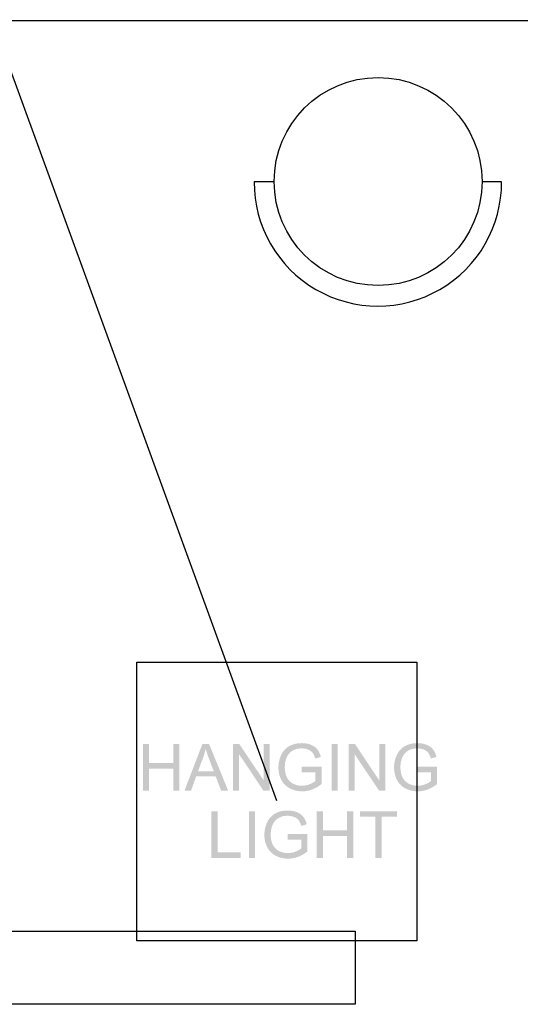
# Model space of a CAD drawing. Header units: millimetres. Extents: x 502444 to 745500, y -417645 to -375189.
# Tile 140 of 208: x 722579 to 723725, y -408176 to -405923. Entities that reach past the tile are written whole.
import ezdxf

# ---------------------------------------------------------------- set-up
doc = ezdxf.new("R2010")
doc.units = ezdxf.units.MM
doc.layers.add('PDF2_Geometry', color=7, linetype='Continuous')
doc.layers.add('PDF2_Solid Fills', color=7, linetype='Continuous')

msp = doc.modelspace()

# ---------------------------------------------------------------- hatches: boundary and pattern name
at = {"layer": 'PDF2_Solid Fills', "lineweight": 25, "transparency": 33554559}
for points in [[(723224.83231, -407578.30155), (723223.65853, -407578.3102), (723221.15084, -407578.39118), (723218.68864, -407578.55633), (723216.27558, -407578.8061), (723213.90982, -407579.13958), (723211.59139, -407579.55768), (723209.32209, -407580.05994), (723207.09828, -407580.64638), (723204.92361, -407581.31697), (723202.79626, -407582.07174), (723200.71804, -407582.91113), (723198.68531, -407583.83468), (723196.70172, -407584.8424), (723194.76909, -407585.94293), (723192.84555, -407587.17767), (723191.00209, -407588.50886), (723189.23869, -407589.9365), (723224.9051, -407590.36551), (723225.906, -407590.37643), (723228.36456, -407590.4979), (723230.75032, -407590.75404), (723233.06694, -407591.1453), (723235.31076, -407591.67123), (723237.48543, -407592.33182), (723239.58731, -407593.12753), (723240.67919, -407593.61797), (723242.90664, -407594.77309), (723244.92844, -407596.05014), (723246.74461, -407597.44912), (723248.35696, -407598.97047), (723249.76367, -407600.61331), (723249.80189, -407600.66289), (723250.94837, -407602.30709), (723252.03115, -407604.14282), (723253.05024, -407606.17054), (723254.00564, -407608.39025), (723254.89553, -407610.8015), (723255.72354, -407613.40428), (723268.44399, -407609.9157), (723268.27657, -407609.28014), (723267.55229, -407606.76016), (723266.75158, -407604.36029), (723265.87625, -407602.07961), (723264.92449, -407599.91905), (723263.89994, -407597.87768), (723262.80077, -407595.95642), (723261.62518, -407594.15526), (723260.37497, -407592.47331), (723259.28491, -407591.17806), (723257.75081, -407589.5789), (723256.08568, -407588.0762), (723254.28589, -407586.66994), (723252.35508, -407585.36013), (723250.29142, -407584.14632), (723248.09491, -407583.02896), (723245.76555, -407582.00805), (723245.56902, -407581.93071), (723243.47623, -407581.16912), (723241.33068, -407580.49715), (723239.13054, -407579.91436), (723236.87943, -407579.42165), (723234.57556, -407579.0181), (723232.21891, -407578.70464), (723229.80948, -407578.48081), (723227.34728, -407578.34614)], [(723489.48145, -407578.30155), (723488.30768, -407578.3102), (723485.79998, -407578.39118), (723483.33778, -407578.55633), (723480.92472, -407578.8061), (723478.55897, -407579.13958), (723476.24053, -407579.55768), (723473.97123, -407580.05994), (723471.74743, -407580.64638), (723469.57276, -407581.31697), (723467.44541, -407582.07174), (723465.36718, -407582.91113), (723463.33446, -407583.83468), (723461.35087, -407584.8424), (723459.41823, -407585.94293), (723457.4947, -407587.17767), (723455.65123, -407588.50886), (723453.88784, -407589.9365), (723489.55425, -407590.36551), (723490.55514, -407590.37643), (723493.0137, -407590.4979), (723495.39947, -407590.75404), (723497.71608, -407591.1453), (723499.95991, -407591.67123), (723502.13457, -407592.33182), (723504.23645, -407593.12753), (723505.32833, -407593.61797), (723507.55578, -407594.77309), (723509.57759, -407596.05014), (723511.39376, -407597.44912), (723513.0061, -407598.97047), (723514.41281, -407600.61331), (723514.45103, -407600.66289), (723515.59751, -407602.30709), (723516.6803, -407604.14282), (723517.69939, -407606.17054), (723518.65479, -407608.39025), (723519.54467, -407610.8015), (723520.37269, -407613.40428), (723533.09314, -407609.9157), (723532.92572, -407609.28014), (723532.20143, -407606.76016), (723531.40072, -407604.36029), (723530.52539, -407602.07961), (723529.57363, -407599.91905), (723528.54908, -407597.87768), (723527.44992, -407595.95642), (723526.27432, -407594.15526), (723525.02411, -407592.47331), (723523.93405, -407591.17806), (723522.39995, -407589.5789), (723520.73483, -407588.0762), (723518.93504, -407586.66994), (723517.00422, -407585.36013), (723514.94056, -407584.14632), (723512.74405, -407583.02896), (723510.4147, -407582.00805), (723510.21816, -407581.93071), (723508.12538, -407581.16912), (723505.97983, -407580.49715), (723503.77968, -407579.91436), (723501.52858, -407579.42165), (723499.2247, -407579.0181), (723496.86805, -407578.70464), (723494.45863, -407578.48081), (723491.99643, -407578.34614)], [(722875.28368, -407580.11818), (722861.182, -407580.11818), (722861.182, -407686.66199), (722875.28368, -407686.66199), (722875.28368, -407636.44258), (722930.67135, -407636.44258), (722875.28368, -407623.86954)], [(722944.77303, -407580.11818), (722930.67135, -407580.11818), (722930.67135, -407623.86954), (722875.28368, -407623.86954), (722930.67135, -407636.44258), (722930.67135, -407686.66199), (722944.77303, -407686.66199)], [(723012.66095, -407580.11818), (722997.4692, -407580.11818), (722956.54719, -407686.66199), (722971.52057, -407686.66199), (722983.22375, -407654.39362), (723027.77992, -407654.39362), (722987.29284, -407642.91109), (722998.99602, -407611.65999), (722999.09975, -407611.37428), (722999.98236, -407608.88206), (723000.81401, -407606.38483), (723001.5947, -407603.8835), (723002.32627, -407601.37763), (723003.00506, -407598.86766), (723003.63289, -407596.35313), (723004.21159, -407593.83407), (723004.73751, -407591.31045)], [(723012.66095, -407580.11818), (723004.73751, -407591.31045), (723005.29073, -407593.19759), (723005.93858, -407595.30447), (723006.65013, -407597.53055), (723007.42901, -407599.87674), (723008.27158, -407602.34258), (723009.17966, -407604.92807), (723010.15326, -407607.63367), (723011.19237, -407610.45892), (723012.29699, -407613.40428), (723023.41784, -407642.91109), (722987.29284, -407642.91109), (723027.77992, -407654.39362), (723040.2092, -407686.66199), (723056.27264, -407686.66199)], [(723081.85731, -407580.11818), (723067.39348, -407580.11818), (723067.39348, -407686.66199), (723080.91283, -407686.66199), (723080.91283, -407602.93856)], [(723081.85731, -407580.11818), (723080.91283, -407602.93856), (723136.88101, -407686.66199), (723137.82731, -407663.76927)], [(723151.34666, -407580.11818), (723137.82731, -407580.11818), (723137.82731, -407663.76927), (723136.88101, -407686.66199), (723151.34666, -407686.66199)], [(723189.23869, -407589.9365), (723187.55537, -407591.46013), (723185.95394, -407593.08067), (723184.43076, -407594.79766), (723182.98947, -407596.61064), (723181.62644, -407598.52053), (723180.3453, -407600.52686), (723179.14422, -407602.6292), (723178.0214, -407604.82843), (723177.21523, -407606.55998), (723176.29804, -407608.7019), (723175.46275, -407610.86883), (723174.70571, -407613.06033), (723174.02874, -407615.2764), (723173.43185, -407617.5175), (723172.9132, -407619.78361), (723172.47645, -407622.07429), (723172.11795, -407624.38954), (723171.83951, -407626.72982), (723171.63934, -407629.09466), (723171.52105, -407631.48452), (723171.48101, -407633.89895), (723171.49375, -407635.30794), (723171.5811, -407637.76604), (723171.75398, -407640.18639), (723172.00694, -407642.56942), (723172.3436, -407644.91424), (723172.76398, -407647.22176), (723173.26624, -407649.49106), (723173.85222, -407651.7226), (723174.52009, -407653.91683), (723175.27167, -407656.0733), (723176.10514, -407658.19156), (723177.02233, -407660.27251), (723178.0214, -407662.3157), (723179.14058, -407664.36708), (723180.36349, -407666.36431), (723181.67375, -407668.27784), (723183.07319, -407670.10766), (723184.55815, -407671.85286), (723186.1341, -407673.51434), (723187.79559, -407675.09211), (723189.54624, -407676.58572), (723191.38607, -407677.99516), (723193.31142, -407679.32089), (723195.32595, -407680.56245), (723197.42965, -407681.72031), (723198.71261, -407682.37771), (723200.77991, -407683.35222), (723202.88361, -407684.2421), (723205.02371, -407685.04691), (723207.19838, -407685.7671), (723209.41126, -407686.40267), (723211.66054, -407686.95362), (723213.94622, -407687.41994), (723216.26829, -407687.80119), (723218.62677, -407688.09782), (723221.02345, -407688.30937), (723223.45471, -407688.43676), (723225.92237, -407688.47907), (723227.94964, -407688.44677), (723230.29173, -407688.32894), (723232.6229, -407688.12421), (723234.94134, -407687.83258), (723237.24704, -407687.45452), (723239.54181, -407686.99001), (723241.82385, -407686.43861), (723244.09497, -407685.80031), (723246.35335, -407685.07557), (723248.60081, -407684.26394), (723249.78005, -407683.80899), (723251.85827, -407682.94549), (723253.92557, -407682.00829), (723255.98195, -407680.99648), (723258.0256, -407679.91051), (723260.05832, -407678.75038), (723262.07831, -407677.5161), (723264.08738, -407676.2072), (723225.12348, -407675.76089), (723223.20904, -407675.72222), (723220.85421, -407675.56572), (723218.5285, -407675.28911), (723216.23372, -407674.89284), (723213.96806, -407674.37602), (723211.73334, -407673.73954), (723209.52773, -407672.98295), (723207.35124, -407672.10626), (723205.2075, -407671.10946), (723203.49871, -407670.19956), (723201.52603, -407668.9771), (723199.66983, -407667.62817), (723197.92827, -407666.1514), (723196.30319, -407664.54815), (723194.79274, -407662.81796), (723193.40059, -407660.9604), (723192.12127, -407658.97635), (723190.96023, -407656.86492), (723190.51074, -407655.96093), (723189.65725, -407654.04831), (723188.89293, -407652.05062), (723188.2196, -407649.96876), (723187.63544, -407647.80228), (723187.14046, -407645.55118), (723186.73646, -407643.21545), (723186.42163, -407640.79511), (723186.1978, -407638.29015), (723186.06313, -407635.70101), (723186.01763, -407633.02681), (723186.02309, -407632.17332), (723186.10135, -407629.73295), (723186.27423, -407627.33081), (723186.53992, -407624.96688), (723186.89842, -407622.64116), (723187.34973, -407620.35367), (723187.89386, -407618.10484), (723188.53261, -407615.89423), (723189.26417, -407613.72138), (723190.08854, -407611.5872), (723190.40701, -407610.84836), (723191.42064, -407608.75649), (723192.57076, -407606.73059), (723193.85918, -407604.77065), (723195.28409, -407602.87669), (723196.84731, -407601.04915), (723198.23218, -407599.61696), (723199.90641, -407598.13973), (723201.73895, -407596.76714), (723203.72982, -407595.49828), (723205.87901, -407594.3336), (723208.18653, -407593.27266), (723208.70518, -407593.06429), (723210.72152, -407592.34819), (723212.83796, -407591.74265), (723215.05266, -407591.24676), (723217.36746, -407590.86141), (723219.78052, -407590.58617), (723222.29368, -407590.42102), (723224.9051, -407590.36551)], [(723293.22977, -407686.66199), (723293.22977, -407580.11818), (723307.32964, -407580.11818), (723307.32964, -407686.66199)], [(723346.50646, -407580.11818), (723332.04263, -407580.11818), (723332.04263, -407686.66199), (723345.56198, -407686.66199), (723345.56198, -407602.93856)], [(723346.50646, -407580.11818), (723345.56198, -407602.93856), (723401.53016, -407686.66199), (723402.47646, -407663.76927)], [(723415.99581, -407580.11818), (723402.47646, -407580.11818), (723402.47646, -407663.76927), (723401.53016, -407686.66199), (723415.99581, -407686.66199)], [(723453.88784, -407589.9365), (723452.20452, -407591.46013), (723450.60309, -407593.08067), (723449.07991, -407594.79766), (723447.63862, -407596.61064), (723446.27558, -407598.52053), (723444.99444, -407600.52686), (723443.79336, -407602.6292), (723442.67055, -407604.82843), (723441.86437, -407606.55998), (723440.94719, -407608.7019), (723440.11189, -407610.86883), (723439.35485, -407613.06033), (723438.67789, -407615.2764), (723438.08099, -407617.5175), (723437.56234, -407619.78361), (723437.12559, -407622.07429), (723436.76709, -407624.38954), (723436.48866, -407626.72982), (723436.28848, -407629.09466), (723436.17019, -407631.48452), (723436.13016, -407633.89895), (723436.1429, -407635.30794), (723436.23024, -407637.76604), (723436.40313, -407640.18639), (723436.65608, -407642.56942), (723436.99274, -407644.91424), (723437.41312, -407647.22176), (723437.91539, -407649.49106), (723438.50136, -407651.7226), (723439.16924, -407653.91683), (723439.92082, -407656.0733), (723440.75429, -407658.19156), (723441.67147, -407660.27251), (723442.67055, -407662.3157), (723443.78973, -407664.36708), (723445.01264, -407666.36431), (723446.3229, -407668.27784), (723447.72233, -407670.10766), (723449.20729, -407671.85286), (723450.78325, -407673.51434), (723452.44473, -407675.09211), (723454.19539, -407676.58572), (723456.03521, -407677.99516), (723457.96057, -407679.32089), (723459.97509, -407680.56245), (723462.07879, -407681.72031), (723463.36176, -407682.37771), (723465.42906, -407683.35222), (723467.53275, -407684.2421), (723469.67285, -407685.04691), (723471.84752, -407685.7671), (723474.0604, -407686.40267), (723476.30969, -407686.95362), (723478.59536, -407687.41994), (723480.91744, -407687.80119), (723483.27591, -407688.09782), (723485.6726, -407688.30937), (723488.10386, -407688.43676), (723490.57152, -407688.47907), (723492.59878, -407688.44677), (723494.94087, -407688.32894), (723497.27205, -407688.12421), (723499.59048, -407687.83258), (723501.89618, -407687.45452), (723504.19096, -407686.99001), (723506.47299, -407686.43861), (723508.74411, -407685.80031), (723511.00249, -407685.07557), (723513.24996, -407684.26394), (723514.42919, -407683.80899), (723516.50741, -407682.94549), (723518.57472, -407682.00829), (723520.6311, -407680.99648), (723522.67474, -407679.91051), (723524.70746, -407678.75038), (723526.72745, -407677.5161), (723528.73652, -407676.2072), (723489.77262, -407675.76089), (723487.85818, -407675.72222), (723485.50336, -407675.56572), (723483.17764, -407675.28911), (723480.88286, -407674.89284), (723478.6172, -407674.37602), (723476.38248, -407673.73954), (723474.17687, -407672.98295), (723472.00038, -407672.10626), (723469.85665, -407671.10946), (723468.14785, -407670.19956), (723466.17518, -407668.9771), (723464.31897, -407667.62817), (723462.57742, -407666.1514), (723460.95233, -407664.54815), (723459.44189, -407662.81796), (723458.04974, -407660.9604), (723456.77041, -407658.97635), (723455.60937, -407656.86492), (723455.15988, -407655.96093), (723454.30639, -407654.04831), (723453.54207, -407652.05062), (723452.86875, -407649.96876), (723452.28459, -407647.80228), (723451.7896, -407645.55118), (723451.3856, -407643.21545), (723451.07078, -407640.79511), (723450.84694, -407638.29015), (723450.71228, -407635.70101), (723450.66678, -407633.02681), (723450.67224, -407632.17332), (723450.75049, -407629.73295), (723450.92337, -407627.33081), (723451.18906, -407624.96688), (723451.54757, -407622.64116), (723451.99888, -407620.35367), (723452.543, -407618.10484), (723453.18175, -407615.89423), (723453.91331, -407613.72138), (723454.73769, -407611.5872), (723455.05615, -407610.84836), (723456.06979, -407608.75649), (723457.2199, -407606.73059), (723458.50833, -407604.77065), (723459.93324, -407602.87669), (723461.49645, -407601.04915), (723462.88133, -407599.61696), (723464.55555, -407598.13973), (723466.38809, -407596.76714), (723468.37897, -407595.49828), (723470.52816, -407594.3336), (723472.83567, -407593.27266), (723473.35432, -407593.06429), (723475.37067, -407592.34819), (723477.4871, -407591.74265), (723479.70181, -407591.24676), (723482.0166, -407590.86141), (723484.42967, -407590.58617), (723486.94282, -407590.42102), (723489.55425, -407590.36551)], [(723270.04179, -407632.30025), (723224.9051, -407632.37259), (723224.9051, -407644.8733), (723256.23309, -407644.8733), (723256.23309, -407664.71375), (723255.53064, -407665.31201), (723253.94377, -407666.52036), (723252.15672, -407667.7046), (723250.16767, -407668.86473), (723247.98026, -407670.00029), (723245.59267, -407671.11219), (723243.00309, -407672.19953), (723241.19784, -407672.89697), (723238.9431, -407673.65674), (723236.67561, -407674.29959), (723234.39358, -407674.82551), (723232.09698, -407675.23451), (723229.78765, -407675.52705), (723227.46193, -407675.7022), (723225.12348, -407675.76089), (723264.08738, -407676.2072), (723266.0837, -407674.8246), (723268.06911, -407673.36739), (723270.04179, -407671.83602)], [(723534.69093, -407632.30025), (723489.55425, -407632.37259), (723489.55425, -407644.8733), (723520.88223, -407644.8733), (723520.88223, -407664.71375), (723520.17979, -407665.31201), (723518.59291, -407666.52036), (723516.80586, -407667.7046), (723514.81863, -407668.86473), (723512.6294, -407670.00029), (723510.24182, -407671.11219), (723507.65223, -407672.19953), (723505.84698, -407672.89697), (723503.59224, -407673.65674), (723501.32476, -407674.29959), (723499.04272, -407674.82551), (723496.74612, -407675.23451), (723494.43679, -407675.52705), (723492.11108, -407675.7022), (723489.77262, -407675.76089), (723528.73652, -407676.2072), (723530.73285, -407674.8246), (723532.71826, -407673.36739), (723534.69093, -407671.83602)], [(723032.23116, -407734.26679), (723018.12947, -407734.26679), (723018.12947, -407840.81061), (723084.71077, -407840.81061), (723084.71077, -407828.23756), (723032.23116, -407828.23756)], [(723103.90064, -407840.81061), (723103.90064, -407734.26679), (723118.00051, -407734.26679), (723118.00051, -407840.81061)], [(723192.64901, -407732.45017), (723191.47524, -407732.45881), (723188.96754, -407732.53979), (723186.50534, -407732.70494), (723184.09228, -407732.95471), (723181.72653, -407733.28819), (723179.40809, -407733.70629), (723177.13879, -407734.20856), (723174.91499, -407734.79499), (723172.74032, -407735.46559), (723170.61296, -407736.22036), (723168.53474, -407737.05974), (723166.50202, -407737.98329), (723164.51843, -407738.99101), (723162.58579, -407740.09154), (723160.66226, -407741.32628), (723158.81879, -407742.65747), (723157.0554, -407744.08511), (723192.7218, -407744.51413), (723193.7227, -407744.52505), (723196.18126, -407744.64652), (723198.56703, -407744.90266), (723200.88364, -407745.29392), (723203.12747, -407745.81984), (723205.30214, -407746.48043), (723207.40401, -407747.27614), (723208.4959, -407747.76658), (723210.72334, -407748.9217), (723212.74515, -407750.19875), (723214.56132, -407751.59773), (723216.17367, -407753.11909), (723217.58038, -407754.76192), (723217.61859, -407754.81151), (723218.76507, -407756.4557), (723219.84786, -407758.29144), (723220.86695, -407760.31916), (723221.82235, -407762.53887), (723222.71223, -407764.95011), (723223.54024, -407767.55289), (723236.2607, -407764.06432), (723236.09328, -407763.42875), (723235.36899, -407760.90877), (723234.56828, -407758.5089), (723233.69295, -407756.22823), (723232.74119, -407754.06766), (723231.71664, -407752.02629), (723230.61748, -407750.10503), (723229.44188, -407748.30388), (723228.19167, -407746.62192), (723227.10161, -407745.32667), (723225.56751, -407743.72752), (723223.90239, -407742.22481), (723222.1026, -407740.81855), (723220.17178, -407739.50875), (723218.10812, -407738.29493), (723215.91161, -407737.17758), (723213.58226, -407736.15666), (723213.38572, -407736.07932), (723211.29294, -407735.31773), (723209.14739, -407734.64577), (723206.94724, -407734.06297), (723204.69614, -407733.57026), (723202.39226, -407733.16672), (723200.03561, -407732.85326), (723197.62619, -407732.62942), (723195.16399, -407732.49475)], [(723273.18459, -407734.26679), (723259.0829, -407734.26679), (723259.0829, -407840.81061), (723273.18459, -407840.81061), (723273.18459, -407790.5912), (723328.57225, -407790.5912), (723273.18459, -407778.01815)], [(723342.67394, -407734.26679), (723328.57225, -407734.26679), (723328.57225, -407778.01815), (723273.18459, -407778.01815), (723328.57225, -407790.5912), (723328.57225, -407840.81061), (723342.67394, -407840.81061)], [(723442.61595, -407734.26679), (723358.15505, -407734.26679), (723358.15505, -407746.83984), (723393.26277, -407746.83984), (723393.26277, -407840.81061), (723407.36446, -407840.81061), (723407.36446, -407746.83984), (723442.61595, -407746.83984)], [(723157.0554, -407744.08511), (723155.37208, -407745.60874), (723153.77064, -407747.22928), (723152.24747, -407748.94627), (723150.80618, -407750.75925), (723149.44315, -407752.66914), (723148.162, -407754.67548), (723146.96093, -407756.77781), (723145.8381, -407758.97705), (723145.03193, -407760.70859), (723144.11475, -407762.85051), (723143.27946, -407765.01744), (723142.52242, -407767.20895), (723141.84545, -407769.42502), (723141.24855, -407771.66611), (723140.72991, -407773.93223), (723140.29315, -407776.22291), (723139.93465, -407778.53816), (723139.65622, -407780.87843), (723139.45604, -407783.24327), (723139.33775, -407785.63313), (723139.29772, -407788.04756), (723139.31046, -407789.45655), (723139.39781, -407791.91465), (723139.57069, -407794.335), (723139.82364, -407796.71804), (723140.16031, -407799.06286), (723140.58068, -407801.37037), (723141.08295, -407803.63967), (723141.66893, -407805.87121), (723142.33679, -407808.06544), (723143.08838, -407810.22192), (723143.92185, -407812.34017), (723144.83903, -407814.42112), (723145.8381, -407816.46431), (723146.95728, -407818.51569), (723148.1802, -407820.51293), (723149.49046, -407822.42646), (723150.88989, -407824.25627), (723152.37485, -407826.00147), (723153.95081, -407827.66295), (723155.61229, -407829.24073), (723157.36295, -407830.73433), (723159.20277, -407832.14377), (723161.12813, -407833.4695), (723163.14265, -407834.71107), (723165.24635, -407835.86892), (723166.52932, -407836.52632), (723168.59662, -407837.50083), (723170.70032, -407838.39072), (723172.84041, -407839.19553), (723175.01508, -407839.91572), (723177.22797, -407840.55128), (723179.47725, -407841.10223), (723181.76293, -407841.56856), (723184.085, -407841.94981), (723186.44347, -407842.24643), (723188.84015, -407842.45799), (723191.27142, -407842.58537), (723193.73908, -407842.62768), (723195.76634, -407842.59538), (723198.10844, -407842.47755), (723200.43961, -407842.27282), (723202.75804, -407841.9812), (723205.06374, -407841.60313), (723207.35852, -407841.13863), (723209.64056, -407840.58722), (723211.91168, -407839.94893), (723214.17006, -407839.22419), (723216.41752, -407838.41255), (723217.59675, -407837.9576), (723219.67497, -407837.09411), (723221.74227, -407836.1569), (723223.79866, -407835.14509), (723225.8423, -407834.05912), (723227.87503, -407832.89899), (723229.89501, -407831.66471), (723231.90408, -407830.35581), (723192.94018, -407829.9095), (723191.02574, -407829.87083), (723188.67091, -407829.71433), (723186.3452, -407829.43772), (723184.05042, -407829.04146), (723181.78476, -407828.52463), (723179.55004, -407827.88815), (723177.34443, -407827.13157), (723175.16794, -407826.25487), (723173.02421, -407825.25807), (723171.31541, -407824.34817), (723169.34274, -407823.12572), (723167.48653, -407821.77678), (723165.74498, -407820.30001), (723164.11989, -407818.69676), (723162.60945, -407816.96658), (723161.2173, -407815.10901), (723159.93797, -407813.12496), (723158.77694, -407811.01353), (723158.32745, -407810.10954), (723157.47395, -407808.19693), (723156.70964, -407806.19923), (723156.03631, -407804.11737), (723155.45215, -407801.95089), (723154.95716, -407799.69979), (723154.55316, -407797.36407), (723154.23834, -407794.94372), (723154.0145, -407792.43876), (723153.87983, -407789.84963), (723153.83434, -407787.17542), (723153.8398, -407786.32193), (723153.91805, -407783.88157), (723154.09093, -407781.47942), (723154.35662, -407779.11549), (723154.71512, -407776.78978), (723155.16644, -407774.50228), (723155.71056, -407772.25345), (723156.34931, -407770.04284), (723157.08088, -407767.86999), (723157.90525, -407765.73581), (723158.22372, -407764.99697), (723159.23735, -407762.9051), (723160.38747, -407760.8792), (723161.67589, -407758.91927), (723163.1008, -407757.0253), (723164.66401, -407755.19776), (723166.04889, -407753.76557), (723167.72311, -407752.28835), (723169.55566, -407750.91576), (723171.54653, -407749.6469), (723173.69572, -407748.48222), (723176.00323, -407747.42127), (723176.52188, -407747.2129), (723178.53822, -407746.49681), (723180.65466, -407745.89127), (723182.86937, -407745.39537), (723185.18416, -407745.01002), (723187.59723, -407744.73478), (723190.11038, -407744.56963), (723192.7218, -407744.51413)], [(723237.85849, -407786.44886), (723192.7218, -407786.5212), (723192.7218, -407799.02191), (723224.04979, -407799.02191), (723224.04979, -407818.86236), (723223.34734, -407819.46062), (723221.76047, -407820.66898), (723219.97342, -407821.85322), (723217.98619, -407823.01334), (723215.79697, -407824.1489), (723213.40938, -407825.26081), (723210.81979, -407826.34814), (723209.01454, -407827.04558), (723206.7598, -407827.80535), (723204.49232, -407828.4482), (723202.21028, -407828.97412), (723199.91369, -407829.38313), (723197.60435, -407829.67566), (723195.27863, -407829.85081), (723192.94018, -407829.9095), (723231.90408, -407830.35581), (723233.90041, -407828.97321), (723235.88582, -407827.516), (723237.85849, -407825.98464)]]:
    msp.add_hatch(color=1, dxfattribs=at).paths.add_polyline_path(points)

# ---------------------------------------------------------------- linework, layer by layer
at = {"layer": 'PDF2_Geometry', "color": 6, "lineweight": 25}
msp.add_lwpolyline([(723167.93785, -407709.99784), (721308.18194, -402607.78174), (721885.86163, -408008.1551)], dxfattribs=at)
at = {"layer": 'PDF2_Geometry', "lineweight": 25}
msp.add_lwpolyline([(721703.24031, -405924.78125), (727349.59341, -405924.78125)], dxfattribs=at)
at = {"layer": 'PDF2_Geometry', "color": 252, "lineweight": 25, "true_color": 0x939598}
msp.add_lwpolyline([(723160.48392, -406293.75086), (723115.76033, -406293.75086, 1.0042506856), (723682.25912, -406293.75086), (723637.53553, -406293.75086)], format="xyb", dxfattribs=at)
at = {"layer": 'PDF2_Geometry', "color": 253, "lineweight": 25, "true_color": 0xb5af97}
msp.add_lwpolyline([(723488.4569, -407393.20575), (723488.4569, -408030.51689), (722847.41879, -408030.51689), (722847.41879, -407393.20575)], close=True, dxfattribs=at)
at = {"layer": 'PDF2_Geometry', "color": 6, "lineweight": 25}
msp.add_lwpolyline([(720424.89106, -408008.1551), (723346.8322, -408008.1551), (723346.8322, -408175.86856), (720424.89106, -408175.86856)], close=True, dxfattribs=at)
at = {"layer": 'PDF2_Geometry', "color": 252, "lineweight": 25, "true_color": 0x939598}
msp.add_circle((723399.56635, -406293.19423), 237.96983, dxfattribs=at)

doc.saveas('drawing.dxf')
